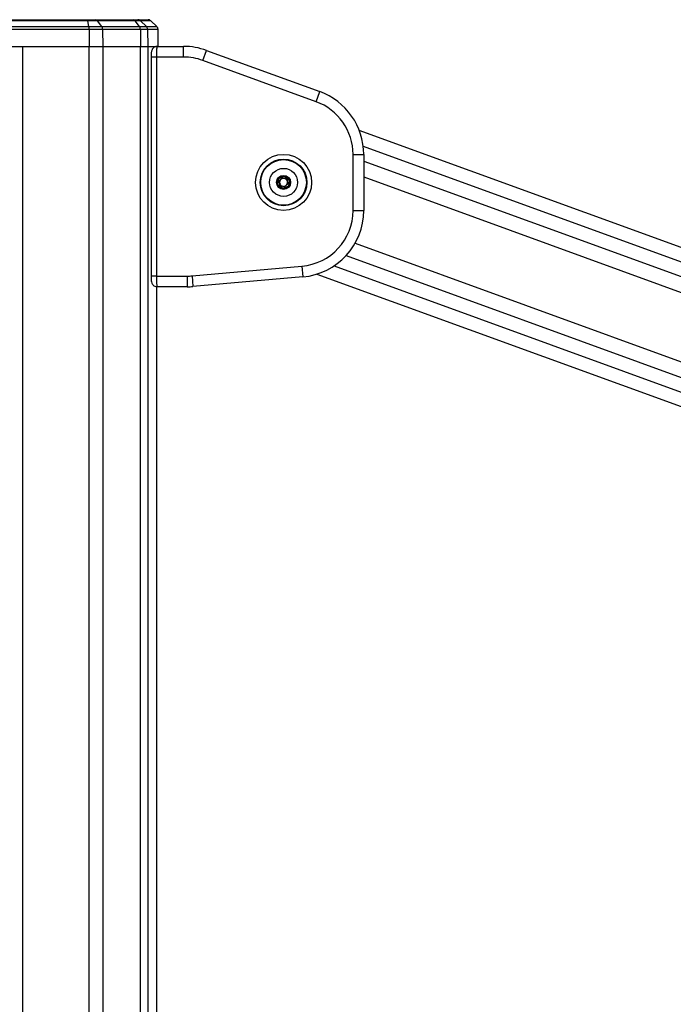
# Model space of a CAD drawing. Header units: millimetres. Extents: x 20 to 26560, y 40 to 17955.
# Tile 34 of 90: x 10015 to 10505, y 6608 to 7345. Entities that reach past the tile are written whole.
import ezdxf

# ---------------------------------------------------------------- set-up
doc = ezdxf.new("R2010")
doc.units = ezdxf.units.MM
doc.header["$LTSCALE"] = 2

msp = doc.modelspace()

# ---------------------------------------------------------------- linework, layer by layer
at = {"color": 7, "linetype": 'Continuous', "lineweight": 25}
for p, q in [((9910.98, 7344.96), (10065.64, 7344.96)), ((10065.64, 7344.96), (10071.92, 7344.96)), ((10071.92, 7344.96), (10100.17, 7344.96)), ((10100.17, 7344.96), (10103.54, 7344.96)), ((10103.54, 7344.96), (10111.24, 7344.96)), ((10067.1, 7337.72), (9909.51, 7337.72)), ((9909.69, 7339.82), (10066.92, 7339.82)), ((10066.05, 7344.12), (9910.57, 7344.12)), ((10066.92, 7339.82), (10066.05, 7344.12)), ((10073.4, 7344.12), (10066.05, 7344.12)), ((10066.92, 7339.82), (10076.54, 7339.82)), ((10067.1, 7337.72), (10067.15, 7324.96)), ((10077.19, 7337.72), (10067.1, 7337.72)), ((10076.54, 7339.82), (10073.4, 7344.12)), ((10101.65, 7344.12), (10073.4, 7344.12)), ((10076.54, 7339.82), (10104.79, 7339.82)), ((10077.19, 7337.72), (10077.35, 7324.96)), ((10105.44, 7337.72), (10077.19, 7337.72)), ((10104.79, 7339.82), (10101.65, 7344.12)), ((10105.59, 7344.12), (10101.65, 7344.12)), ((10104.79, 7339.82), (10109.95, 7339.82)), ((10105.44, 7337.72), (10105.6, 7324.96)), ((10110.84, 7337.72), (10105.44, 7337.72)), ((10109.95, 7339.82), (10105.59, 7344.12)), ((10110.84, 7337.72), (10111.06, 7324.96)), ((10117.77, 7339.82), (10113.32, 7344.12)), ((10118.77, 7332.96), (10118.69, 7337.72)), ((10118.73, 7332.96), (10118.77, 7332.96)), ((9997.65, 7324.96), (10067.15, 7324.96)), ((10017.24, 7324.96), (10067.15, 7324.96)), ((10067.15, 7324.96), (10077.35, 7324.96)), ((10077.35, 7324.96), (10105.6, 7324.96)), ((10105.6, 7324.96), (10111.06, 7324.96)), ((10111.06, 7324.96), (10118.06, 7324.96)), ((10111.06, 7324.96), (10117.86, 7324.96)), ((10118.06, 7324.96), (10137.88, 7324.96)), ((10118.8, 7324.96), (10118.73, 7329.03)), ((10137.88, 7316.96), (10137.88, 7324.96)), ((10113.44, 7317.29), (10113.43, 7316.96)), ((10113.43, 7316.96), (10113.43, 7152.96)), ((10117.43, 7316.96), (10117.43, 7152.96)), ((10137.88, 7316.96), (10117.43, 7316.96)), ((10152.24, 7314.43), (10154.98, 7321.94)), ((10154.98, 7321.94), (10239.79, 7291.07)), ((10237.06, 7283.56), (10152.24, 7314.43)), ((10237.06, 7283.56), (10239.79, 7291.07)), ((11965.41, 6644.67), (10269.34, 7262.09)), ((10264.69, 7202.15), (10264.69, 7244.09)), ((10264.69, 7244.09), (10272.69, 7244.09)), ((10272.69, 7244.09), (10272.69, 7202.15)), ((10209.03, 7225.93), (10213.3, 7227.7)), ((10209.39, 7224.16), (10211.94, 7226.5)), ((10211.94, 7226.5), (10215.24, 7225.46)), ((10213.3, 7227.7), (10216.96, 7224.88)), ((10208.42, 7221.36), (10209.03, 7225.93)), ((10212.08, 7218.54), (10208.42, 7221.36)), ((10210.14, 7220.78), (10209.39, 7224.16)), ((10213.44, 7219.74), (10210.14, 7220.78)), ((10216.35, 7220.3), (10212.08, 7218.54)), ((10216, 7222.08), (10213.44, 7219.74)), ((10215.24, 7225.46), (10216, 7222.08)), ((10216.96, 7224.88), (10216.35, 7220.3)), ((10264.69, 7202.15), (10272.69, 7202.15)), ((10144.17, 7153.12), (10226.35, 7160.31)), ((10226.35, 7160.31), (10227.05, 7152.34)), ((10113.43, 7152.96), (10113.48, 7152.96)), ((10117.43, 7152.96), (10140.51, 7152.96)), ((10140.51, 7152.96), (10140.51, 7144.96)), ((10144.17, 7153.12), (10144.87, 7145.15)), ((10237.65, 7154.44), (11718.21, 6615.47)), ((10227.05, 7152.34), (10144.87, 7145.15)), ((10117.87, 5973.39), (10117.87, 7145.03)), ((10118.06, 7144.96), (10117.87, 7144.96)), ((10140.51, 7144.96), (10118.06, 7144.96))]:
    msp.add_line(p, q, dxfattribs=at)
at = {"color": 8, "linetype": 'Continuous', "lineweight": 25}
for p, q in [((10113.32, 7344.12), (10105.59, 7344.12)), ((10109.95, 7339.82), (10117.77, 7339.82)), ((10118.69, 7337.72), (10110.84, 7337.72)), ((10017.24, 7324.96), (10017.24, 1576.96)), ((10067.15, 1576.96), (10067.15, 7324.96)), ((10077.35, 7324.96), (10077.35, 1576.96)), ((10105.6, 1576.96), (10105.6, 7324.96)), ((10111.06, 7324.96), (10111.06, 1576.96)), ((10117.43, 7316.96), (10113.43, 7316.96)), ((10272.33, 7250.12), (11951.71, 6638.77)), ((10272.69, 7239.13), (11664.08, 6732.63)), ((10272.69, 7227.26), (10577.68, 7116.23)), ((10266.27, 7177.63), (10554.13, 7072.85)), ((10259.44, 7168.24), (11639.62, 6665.82)), ((10250.55, 7160.63), (11733.02, 6620.97)), ((10117.43, 7152.96), (10113.43, 7152.96)), ((10117.86, 5973.38), (10117.86, 7145.03))]:
    msp.add_line(p, q, dxfattribs=at)
at = {"color": 7, "linetype": 'Continuous', "lineweight": 25, "flags": 128}
msp.add_lwpolyline([(10065.64, 7344.96), (10065.69, 7344.95), (10065.75, 7344.9), (10065.8, 7344.84), (10065.86, 7344.74), (10065.91, 7344.62), (10065.96, 7344.48), (10066, 7344.31), (10066.05, 7344.12)], dxfattribs=at)
at = {"color": 7, "linetype": 'Continuous', "lineweight": 25}
for radius in [21, 17.5, 17.1, 10.5, 5.25, 4.75]:
    msp.add_circle((10212.69, 7223.12), radius, dxfattribs=at)
for centre, radius, start, end in [((10071.84, 7343.1), 1.86, 33.16269, 87.3518), ((10100.09, 7343.1), 1.86, 33.16269, 87.3518), ((10103.54, 7342.05), 2.91, 45.30082, 89.90507), ((10111.24, 7341.96), 3, 46, 90), ((10055.8, 7337.81), 11.31, 359.53516, 10.26138), ((10073.52, 7337.74), 3.67, 359.64772, 34.53329), ((10101.76, 7337.74), 3.67, 359.64772, 34.53329), ((10107.82, 7337.67), 3.03, 0.88052, 45.29495), ((10115.69, 7337.67), 3, 1, 46), ((10137.88, 7274.96), 50, 70, 90), ((10137.88, 7274.96), 42, 70, 90), ((10222.69, 7244.09), 50, 0, 70), ((10222.69, 7244.09), 42, 0, 70), ((10212.69, 7223.12), 3, 132.56232, 192.56232), ((10212.69, 7223.12), 3, 192.56232, 252.56232), ((10212.69, 7223.12), 3, 72.56232, 132.56232), ((10212.69, 7223.12), 3, 252.56232, 312.56232), ((10212.69, 7223.12), 3, 12.56232, 72.56232), ((10212.69, 7223.12), 3, 312.56232, 12.56232), ((10222.69, 7202.15), 42, 275, 0), ((10222.69, 7202.15), 50, 275, 0), ((10140.51, 7194.96), 42, 270, 275), ((10140.51, 7194.96), 50, 270, 275)]:
    msp.add_arc(centre, radius, start, end, dxfattribs=at)
for points, knots in [([(10118.73, 7329.03), (10118.72, 7329.48), (10118.71, 7330.38), (10118.71, 7331.56), (10118.71, 7332.45), (10118.72, 7332.9), (10118.73, 7332.94), (10118.73, 7332.96)], [0, 0, 0, 0, 0.217051, 0.434103, 0.651134, 0.868186, 1, 1, 1, 1]), ([(10117.98, 7324.92), (10117.91, 7324.93), (10117.34, 7325.01), (10116.39, 7324.66), (10115.35, 7324.01), (10114.64, 7323.21), (10114.16, 7322.34), (10113.84, 7321.4), (10113.62, 7320.25), (10113.46, 7318.83), (10113.45, 7317.75), (10113.44, 7317.29)], [0, 0, 0, 0, 0.0216001, 0.1567617, 0.2664699, 0.3648163, 0.4594147, 0.5650974, 0.70642, 0.8743694, 1, 1, 1, 1]), ([(10118.06, 7324.96), (10118.04, 7324.95), (10118.01, 7324.94), (10117.96, 7324.85), (10117.9, 7324.71), (10117.85, 7324.51), (10117.8, 7324.26), (10117.76, 7323.95), (10117.71, 7323.59), (10117.66, 7323.18), (10117.62, 7322.73), (10117.59, 7322.24), (10117.55, 7321.71), (10117.52, 7321.14), (10117.49, 7320.35), (10117.46, 7319.5), (10117.44, 7318.58), (10117.43, 7317.8), (10117.43, 7317.24), (10117.43, 7316.96)], [0, 0, 0, 0, 0.053327, 0.107028, 0.161915, 0.217211, 0.270625, 0.324416, 0.379402, 0.434802, 0.488109, 0.541795, 0.596675, 0.651969, 0.704812, 0.812311, 0.867098, 0.933183, 1, 1, 1, 1]), ([(10113.43, 7152.96), (10113.43, 7152.94), (10113.43, 7152.9), (10113.43, 7152.86), (10113.43, 7152.84)], [0, 0, 0, 0, 0.456605, 1, 1, 1, 1]), ([(10113.43, 7152.84), (10113.44, 7152.25), (10113.47, 7151.02), (10113.67, 7149.28), (10113.97, 7147.94), (10114.69, 7146.6), (10115.65, 7145.66), (10116.82, 7145.04), (10117.68, 7145.02), (10118.06, 7145.01)], [0, 0, 0, 0, 0.15699, 0.326449, 0.531459, 0.651789, 0.769417, 0.897814, 1, 1, 1, 1]), ([(10117.43, 7152.96), (10117.43, 7152.74), (10117.43, 7152.3), (10117.43, 7151.64), (10117.45, 7150.98), (10117.46, 7150.34), (10117.49, 7149.51), (10117.52, 7148.73), (10117.56, 7148.01), (10117.61, 7147.33), (10117.66, 7146.73), (10117.72, 7146.22), (10117.77, 7145.88), (10117.82, 7145.59), (10117.86, 7145.35), (10117.91, 7145.19), (10117.96, 7145.05), (10118.01, 7144.97), (10118.05, 7144.96), (10118.06, 7144.96)], [0, 0, 0, 0, 0.052162, 0.104682, 0.158329, 0.212364, 0.264417, 0.370255, 0.424162, 0.476376, 0.582541, 0.636613, 0.689326, 0.742402, 0.796623, 0.851239, 0.888123, 0.962485, 1, 1, 1, 1])]:
    msp.add_open_spline(points, degree=3, knots=knots, dxfattribs=at)

doc.saveas('drawing.dxf')
